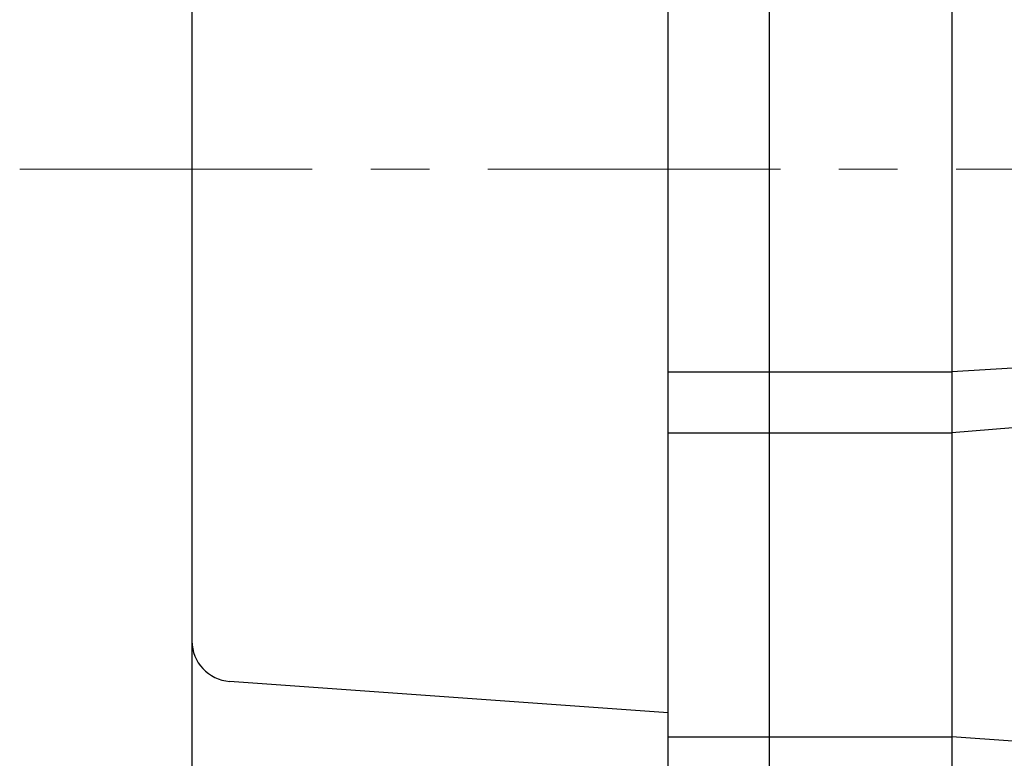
# Model space of a CAD drawing. Header units: millimetres. Extents: x 0 to 1076, y 0 to 742.
# Tile 111 of 134: x 279 to 327, y 458 to 495. Entities that reach past the tile are written whole.
import ezdxf

# ---------------------------------------------------------------- set-up
doc = ezdxf.new("R2010")
doc.units = ezdxf.units.MM
doc.header["$LTSCALE"] = 0.454724
doc.linetypes.add('CENTER', pattern=[50.8, 31.75, -6.35, 6.35, -6.35])
doc.layers.add('NoLayerName_001', color=7, linetype='Continuous')

msp = doc.modelspace()

# ---------------------------------------------------------------- linework, layer by layer
at = {"layer": 'NoLayerName_001', "color": 7, "linetype": 'Continuous', "lineweight": 25}
for p, q in [((315.5, 442.999994), (315.5, 532)), ((315.5, 442.999994), (315.5, 532)), ((324.5, 532), (324.5, 443)), ((310.5, 457.619085), (310.5, 531.5)), ((287.000001, 523.623589), (287.000001, 446)), ((327.5, 477.689951), (324.5, 477.5)), ((310.5, 477.5), (315.5, 477.5)), ((315.5, 477.5), (324.5, 477.5)), ((327.5, 474.738615), (324.5, 474.5)), ((310.5, 474.5), (315.5, 474.5)), ((315.5, 474.5), (324.5, 474.5)), ((310.5, 460.681163), (288.857031, 462.232273)), ((310.5, 459.5), (315.5, 459.5)), ((315.5, 459.5), (324.5, 459.5)), ((327.5, 459.277186), (324.5, 459.5))]:
    msp.add_line(p, q, dxfattribs=at)
at = {"layer": 'NoLayerName_001', "color": 4, "linetype": 'CENTER', "lineweight": 13}
msp.add_line((278.5, 487.5), (492.999937, 487.5), dxfattribs=at)
at = {"layer": 'NoLayerName_001', "color": 7, "linetype": 'Continuous', "lineweight": 25}
msp.add_arc((289.000001, 464.227156), 2, 180, 265.9007318, dxfattribs=at)

doc.saveas('drawing.dxf')
